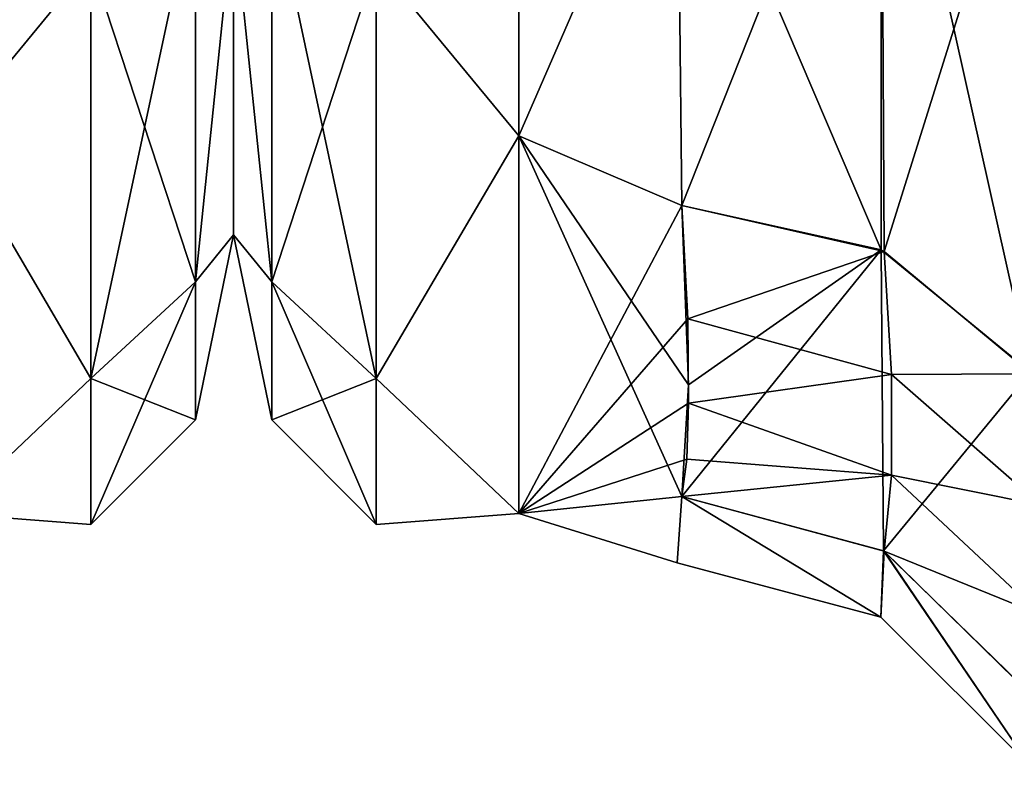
# Model space of a CAD drawing. Extents: x -23 to 470, y -1800 to 0.
# Tile 145 of 213: x 43.38 to 55.46, y -54.5 to -45.34. Entities that reach past the tile are written whole.
import ezdxf

# ---------------------------------------------------------------- set-up
doc = ezdxf.new("R2010")
doc.units = 0
doc.header["$LTSCALE"] = 61.997326
for name, color, linetype in [('30', 7, 'CONTINUOUS'), ('32', 7, 'CONTINUOUS'), ('33', 7, 'CONTINUOUS'), ('39', 7, 'CONTINUOUS'), ('6', 7, 'CONTINUOUS'), ('62', 7, 'CONTINUOUS'), ('651', 7, 'CONTINUOUS'), ('689', 7, 'CONTINUOUS'), ('69', 7, 'CONTINUOUS'), ('8', 7, 'CONTINUOUS')]:
    doc.layers.add(name, color=color, linetype=linetype)

msp = doc.modelspace()

# ---------------------------------------------------------------- linework, layer by layer
at = {"layer": '30', "linetype": 'CONTINUOUS'}
for points in [[(53.947, -48.163, -14.211), (51.446, -42.297, -19.277), (53.947, -41.45, -20.679), (53.947, -48.163, -14.211)], [(55.781, -49.661, -15.267), (53.947, -48.163, -14.211), (53.947, -41.45, -20.679), (55.781, -49.661, -15.267)], [(55.781, -42.449, -22.215), (55.781, -49.661, -15.267), (53.947, -41.45, -20.679), (55.781, -42.449, -22.215)], [(51.5, -47.617, -13.826), (51.446, -42.297, -19.277), (53.947, -48.163, -14.211), (51.5, -47.617, -13.826)]]:
    msp.add_3dface(points, dxfattribs=at)
at = {"layer": '32', "linetype": 'CONTINUOUS'}
for points in [[(51.446, -42.297, 19.277), (51.5, -47.617, 13.826), (53.947, -41.45, 20.679), (51.446, -42.297, 19.277)], [(51.5, -47.617, 13.826), (53.987, -48.182, 14.225), (53.947, -41.45, 20.679), (51.5, -47.617, 13.826)], [(53.987, -48.182, 14.225), (55.781, -42.449, 22.215), (53.947, -41.45, 20.679), (53.987, -48.182, 14.225)], [(53.987, -48.182, 14.225), (55.795, -49.681, 15.281), (55.781, -42.449, 22.215), (53.987, -48.182, 14.225)]]:
    msp.add_3dface(points, dxfattribs=at)
at = {"layer": '33', "linetype": 'CONTINUOUS'}
for points in [[(51.5, -51.189, 6.186), (51.444, -52), (53.946, -52.668, 0), (51.5, -51.189, 6.186)], [(51.444, -52), (51.5, -51.189, -6.186), (53.946, -52.668, 0), (51.444, -52)], [(51.5, -51.189, 6.186), (53.946, -52.668, 0), (53.987, -51.857, 6.364), (51.5, -51.189, 6.186)], [(51.5, -51.189, -6.186), (53.979, -51.853, -6.363), (53.946, -52.668, 0), (51.5, -51.189, -6.186)], [(53.946, -52.668, 0), (53.979, -51.853, -6.363), (55.779, -54.498, 0), (53.946, -52.668, 0)], [(53.946, -52.668, 0), (55.779, -54.498, 0), (53.987, -51.857, 6.364), (53.946, -52.668, 0)], [(53.979, -51.853, -6.363), (55.788, -53.619, -6.834), (55.779, -54.498, 0), (53.979, -51.853, -6.363)], [(53.987, -51.857, 6.364), (55.779, -54.498, 0), (55.794, -53.629, 6.836), (53.987, -51.857, 6.364)]]:
    msp.add_3dface(points, dxfattribs=at)
at = {"layer": '39', "linetype": 'CONTINUOUS'}
for points in [[(49.5, -38.413, -21.623), (49.5, -46.764, -14.964), (47.75, -44.639, -16.639), (49.5, -38.413, -21.623)], [(49.5, -46.764, 14.964), (49.5, -38.413, 21.623), (47.75, -44.639, 16.639), (49.5, -46.764, 14.964)], [(46.468, -43.732, 15.732), (46, -44.009, 12.803), (46.468, -48.555, 8.514), (46.468, -43.732, 15.732)], [(46.468, -48.555, -8.514), (46, -44.009, -12.803), (46.468, -43.732, -15.732), (46.468, -48.555, -8.514)], [(46.468, -43.732, 15.732), (46.468, -48.555, 8.514), (47.75, -44.639, 16.639), (46.468, -43.732, 15.732)], [(46.468, -48.555, -8.514), (46.468, -43.732, -15.732), (47.75, -49.74, -9.005), (46.468, -48.555, -8.514)], [(47.75, -49.74, -9.005), (46.468, -43.732, -15.732), (47.75, -44.639, -16.639), (47.75, -49.74, -9.005)], [(46, -44.009, 12.803), (46, -47.978, 4.581), (46.468, -48.555, 8.514), (46, -44.009, 12.803)], [(46, -47.978, -4.582), (46, -44.009, -12.803), (46.468, -48.555, -8.514), (46, -47.978, -4.582)], [(47.75, -44.639, 16.639), (46.468, -48.555, 8.514), (47.75, -49.74, 9.005), (47.75, -44.639, 16.639)], [(49.5, -46.764, -14.964), (47.75, -49.74, -9.005), (47.75, -44.639, -16.639), (49.5, -46.764, -14.964)], [(49.5, -46.764, 14.964), (47.75, -44.639, 16.639), (47.75, -49.74, 9.005), (49.5, -46.764, 14.964)], [(49.5, -46.764, -14.964), (49.5, -51.398, -5.341), (47.75, -49.74, -9.005), (49.5, -46.764, -14.964)], [(49.5, -51.398, 5.34), (49.5, -46.764, 14.964), (47.75, -49.74, 9.005), (49.5, -51.398, 5.34)], [(46, -47.978, 4.581), (46, -47.978, -4.582), (46.468, -50.248, 0), (46, -47.978, 4.581)], [(46.468, -48.555, 8.514), (46, -47.978, 4.581), (46.468, -50.248, 0), (46.468, -48.555, 8.514)], [(46.468, -50.248, 0), (46, -47.978, -4.582), (46.468, -48.555, -8.514), (46.468, -50.248, 0)], [(46.468, -48.555, 8.514), (46.468, -50.248, 0), (47.75, -49.74, 9.005), (46.468, -48.555, 8.514)], [(46.468, -50.248, 0), (46.468, -48.555, -8.514), (47.75, -51.531, 0), (46.468, -50.248, 0)], [(47.75, -51.531, 0), (46.468, -48.555, -8.514), (47.75, -49.74, -9.005), (47.75, -51.531, 0)], [(47.75, -49.74, 9.005), (46.468, -50.248, 0), (47.75, -51.531, 0), (47.75, -49.74, 9.005)], [(49.5, -51.398, -5.341), (47.75, -51.531, 0), (47.75, -49.74, -9.005), (49.5, -51.398, -5.341)], [(49.5, -51.398, 5.34), (47.75, -49.74, 9.005), (47.75, -51.531, 0), (49.5, -51.398, 5.34)], [(49.5, -51.398, -5.341), (49.5, -51.398, 5.34), (47.75, -51.531, 0), (49.5, -51.398, -5.341)]]:
    msp.add_3dface(points, dxfattribs=at)
at = {"layer": '6', "linetype": 'CONTINUOUS'}
for points in [[(46, -8.022, -4.581), (46, -11.991, -12.803), (46, -47.978, -4.582), (46, -8.022, -4.581)], [(46, -8.022, 4.582), (46, -8.022, -4.581), (46, -47.978, 4.581), (46, -8.022, 4.582)], [(46, -47.978, 4.581), (46, -8.022, -4.581), (46, -47.978, -4.582), (46, -47.978, 4.581)], [(46, -44.009, 12.803), (46, -8.022, 4.582), (46, -47.978, 4.581), (46, -44.009, 12.803)], [(46, -47.978, -4.582), (46, -11.991, -12.803), (46, -44.009, -12.803), (46, -47.978, -4.582)]]:
    msp.add_3dface(points, dxfattribs=at)
at = {"layer": '62', "linetype": 'CONTINUOUS'}
for points in [[(51.584, -49.816, -10.003), (51.5, -47.617, -13.826), (53.947, -48.163, -14.211), (51.584, -49.816, -10.003)], [(51.5, -51.189, -6.186), (51.584, -49.816, -10.003), (53.947, -48.163, -14.211), (51.5, -51.189, -6.186)], [(51.5, -51.189, -6.186), (53.947, -48.163, -14.211), (53.979, -51.853, -6.363), (51.5, -51.189, -6.186)], [(53.947, -48.163, -14.211), (55.781, -49.661, -15.267), (53.979, -51.853, -6.363), (53.947, -48.163, -14.211)], [(53.979, -51.853, -6.363), (55.781, -49.661, -15.267), (55.788, -53.619, -6.834), (53.979, -51.853, -6.363)]]:
    msp.add_3dface(points, dxfattribs=at)
at = {"layer": '651', "linetype": 'CONTINUOUS'}
for points in [[(46, -8.022, 4.581), (46, -11.991, 12.803), (46, -47.978, 4.582), (46, -8.022, 4.581)], [(46, -8.022, -4.582), (46, -8.022, 4.581), (46, -47.978, -4.581), (46, -8.022, -4.582)], [(46, -47.978, -4.581), (46, -8.022, 4.581), (46, -47.978, 4.582), (46, -47.978, -4.581)], [(46, -44.009, -12.803), (46, -8.022, -4.582), (46, -47.978, -4.581), (46, -44.009, -12.803)], [(46, -47.978, 4.582), (46, -11.991, 12.803), (46, -44.009, 12.803), (46, -47.978, 4.582)]]:
    msp.add_3dface(points, dxfattribs=at)
at = {"layer": '689', "linetype": 'CONTINUOUS'}
for points in [[(42.5, -38.413, 21.623), (42.5, -46.764, 14.964), (44.25, -44.639, 16.639), (42.5, -38.413, 21.623)], [(42.5, -46.764, -14.964), (42.5, -38.413, -21.623), (44.25, -44.639, -16.639), (42.5, -46.764, -14.964)], [(45.532, -43.732, -15.732), (45.532, -48.555, -8.514), (44.25, -44.639, -16.639), (45.532, -43.732, -15.732)], [(45.532, -48.555, 8.514), (45.532, -43.732, 15.732), (44.25, -49.74, 9.005), (45.532, -48.555, 8.514)], [(44.25, -49.74, 9.005), (45.532, -43.732, 15.732), (44.25, -44.639, 16.639), (44.25, -49.74, 9.005)], [(45.532, -43.732, -15.732), (46, -44.009, -12.803), (45.532, -48.555, -8.514), (45.532, -43.732, -15.732)], [(45.532, -48.555, 8.514), (46, -44.009, 12.803), (45.532, -43.732, 15.732), (45.532, -48.555, 8.514)], [(46, -44.009, -12.803), (46, -47.978, -4.581), (45.532, -48.555, -8.514), (46, -44.009, -12.803)], [(46, -47.978, 4.582), (46, -44.009, 12.803), (45.532, -48.555, 8.514), (46, -47.978, 4.582)], [(42.5, -46.764, 14.964), (44.25, -49.74, 9.005), (44.25, -44.639, 16.639), (42.5, -46.764, 14.964)], [(42.5, -46.764, -14.964), (44.25, -44.639, -16.639), (44.25, -49.74, -9.005), (42.5, -46.764, -14.964)], [(44.25, -44.639, -16.639), (45.532, -48.555, -8.514), (44.25, -49.74, -9.005), (44.25, -44.639, -16.639)], [(42.5, -46.764, 14.964), (42.5, -51.398, 5.341), (44.25, -49.74, 9.005), (42.5, -46.764, 14.964)], [(42.5, -51.398, -5.34), (42.5, -46.764, -14.964), (44.25, -49.74, -9.005), (42.5, -51.398, -5.34)], [(46, -47.978, -4.581), (46, -47.978, 4.582), (45.532, -50.248, 0), (46, -47.978, -4.581)], [(45.532, -48.555, -8.514), (46, -47.978, -4.581), (45.532, -50.248, 0), (45.532, -48.555, -8.514)], [(45.532, -50.248, 0), (46, -47.978, 4.582), (45.532, -48.555, 8.514), (45.532, -50.248, 0)], [(45.532, -48.555, -8.514), (45.532, -50.248, 0), (44.25, -49.74, -9.005), (45.532, -48.555, -8.514)], [(45.532, -50.248, 0), (45.532, -48.555, 8.514), (44.25, -51.531, 0), (45.532, -50.248, 0)], [(44.25, -51.531, 0), (45.532, -48.555, 8.514), (44.25, -49.74, 9.005), (44.25, -51.531, 0)], [(42.5, -51.398, 5.341), (44.25, -51.531, 0), (44.25, -49.74, 9.005), (42.5, -51.398, 5.341)], [(42.5, -51.398, -5.34), (44.25, -49.74, -9.005), (44.25, -51.531, 0), (42.5, -51.398, -5.34)], [(44.25, -49.74, -9.005), (45.532, -50.248, 0), (44.25, -51.531, 0), (44.25, -49.74, -9.005)], [(42.5, -51.398, 5.341), (42.5, -51.398, -5.34), (44.25, -51.531, 0), (42.5, -51.398, 5.341)]]:
    msp.add_3dface(points, dxfattribs=at)
at = {"layer": '69', "linetype": 'CONTINUOUS'}
for points in [[(51.5, -47.617, 13.826), (51.575, -49.009, 11.602), (53.987, -48.182, 14.225), (51.5, -47.617, 13.826)], [(51.575, -49.009, 11.602), (54.075, -49.69, 11.754), (53.987, -48.182, 14.225), (51.575, -49.009, 11.602)], [(54.075, -49.69, 11.754), (55.795, -49.681, 15.281), (53.987, -48.182, 14.225), (54.075, -49.69, 11.754)], [(51.575, -49.009, 11.602), (51.582, -50.044, 9.491), (54.075, -49.69, 11.754), (51.575, -49.009, 11.602)], [(51.582, -50.044, 9.491), (54.077, -50.928, 9.104), (54.075, -49.69, 11.754), (51.582, -50.044, 9.491)], [(55.907, -51.296, 12.639), (55.795, -49.681, 15.281), (54.075, -49.69, 11.754), (55.907, -51.296, 12.639)], [(54.077, -50.928, 9.104), (55.907, -51.296, 12.639), (54.075, -49.69, 11.754), (54.077, -50.928, 9.104)], [(51.582, -50.044, 9.491), (51.562, -50.731, 7.7), (54.077, -50.928, 9.104), (51.582, -50.044, 9.491)], [(51.562, -50.731, 7.7), (51.5, -51.189, 6.186), (54.077, -50.928, 9.104), (51.562, -50.731, 7.7)], [(51.5, -51.189, 6.186), (53.987, -51.857, 6.364), (54.077, -50.928, 9.104), (51.5, -51.189, 6.186)], [(53.987, -51.857, 6.364), (55.909, -52.638, 9.769), (54.077, -50.928, 9.104), (53.987, -51.857, 6.364)], [(55.909, -52.638, 9.769), (55.907, -51.296, 12.639), (54.077, -50.928, 9.104), (55.909, -52.638, 9.769)], [(53.987, -51.857, 6.364), (55.794, -53.629, 6.836), (55.909, -52.638, 9.769), (53.987, -51.857, 6.364)]]:
    msp.add_3dface(points, dxfattribs=at)
at = {"layer": '8', "linetype": 'CONTINUOUS'}
for points in [[(49.5, -46.764, -14.964), (49.5, -38.413, -21.623), (51.446, -42.297, -19.277), (49.5, -46.764, -14.964)], [(49.5, -38.413, 21.623), (49.5, -46.764, 14.964), (51.446, -42.297, 19.277), (49.5, -38.413, 21.623)], [(51.5, -47.617, -13.826), (49.5, -46.764, -14.964), (51.446, -42.297, -19.277), (51.5, -47.617, -13.826)], [(51.446, -42.297, 19.277), (49.5, -46.764, 14.964), (51.5, -47.617, 13.826), (51.446, -42.297, 19.277)], [(49.5, -51.398, -5.341), (49.5, -46.764, -14.964), (51.5, -51.189, -6.186), (49.5, -51.398, -5.341)], [(51.5, -51.189, -6.186), (49.5, -46.764, -14.964), (51.584, -49.816, -10.003), (51.5, -51.189, -6.186)], [(51.584, -49.816, -10.003), (49.5, -46.764, -14.964), (51.5, -47.617, -13.826), (51.584, -49.816, -10.003)], [(49.5, -46.764, 14.964), (49.5, -51.398, 5.34), (51.5, -47.617, 13.826), (49.5, -46.764, 14.964)], [(51.5, -47.617, 13.826), (49.5, -51.398, 5.34), (51.575, -49.009, 11.602), (51.5, -47.617, 13.826)], [(51.575, -49.009, 11.602), (49.5, -51.398, 5.34), (51.582, -50.044, 9.491), (51.575, -49.009, 11.602)], [(51.582, -50.044, 9.491), (49.5, -51.398, 5.34), (51.562, -50.731, 7.7), (51.582, -50.044, 9.491)], [(51.562, -50.731, 7.7), (49.5, -51.398, 5.34), (51.5, -51.189, 6.186), (51.562, -50.731, 7.7)], [(51.444, -52), (49.5, -51.398, -5.341), (51.5, -51.189, -6.186), (51.444, -52)], [(51.5, -51.189, 6.186), (49.5, -51.398, 5.34), (51.444, -52), (51.5, -51.189, 6.186)], [(49.5, -51.398, 5.34), (49.5, -51.398, -5.341), (51.444, -52), (49.5, -51.398, 5.34)]]:
    msp.add_3dface(points, dxfattribs=at)

doc.saveas('drawing.dxf')
